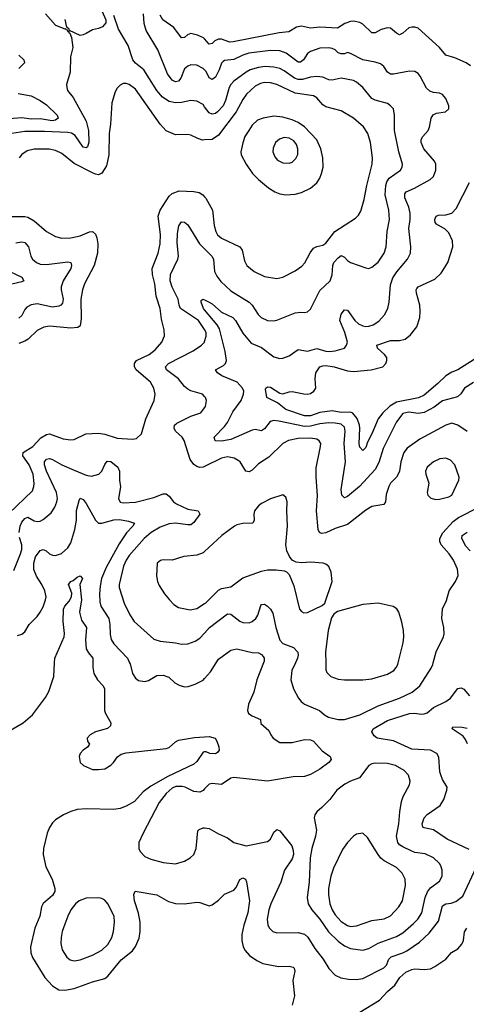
# Model space of a CAD drawing. Header units: inches. Extents: x 2057696 to 2160536, y 827480 to 1016834.
# Tile 160 of 256: x 2068796 to 2071704, y 907775 to 914191. Entities that reach past the tile are written whole.
import ezdxf

# ---------------------------------------------------------------- set-up
doc = ezdxf.new("R2010")
doc.units = ezdxf.units.IN
doc.header["$MEASUREMENT"] = 0
for name, color, linetype in [('C0960', 7, 'Continuous'), ('C0961', 7, 'Continuous'), ('C0970', 7, 'Continuous'), ('C0971', 7, 'Continuous')]:
    doc.layers.add(name, color=color, linetype=linetype)

msp = doc.modelspace()

# ---------------------------------------------------------------- linework, layer by layer
at = {"layer": 'C0960', "color": 5}
for points, elevation in [([(2068710, 909546.3), (2068819.5, 909610), (2068879, 909661), (2068964.8, 909775.2), (2068986.4, 909813.7), (2069017.5, 909910), (2069023.4, 910000)], 520), ([(2069272.1, 910000), (2069272, 909970), (2069279.5, 909930), (2069302, 909890), (2069338.9, 909850), (2069349, 909830), (2069348.4, 909690), (2069354.9, 909670), (2069390.5, 909610), (2069387.7, 909590), (2069367.4, 909572.6), (2069290, 909549.7), (2069254.9, 909530), (2069235.5, 909510), (2069238, 909490), (2069250.7, 909470), (2069237.6, 909450), (2069209.5, 909430.5), (2069190, 909409.5), (2069182.6, 909390), (2069190.4, 909350), (2069210.5, 909330), (2069270, 909305.8), (2069310, 909304.7), (2069349.8, 909310.2), (2069390, 909333.7), (2069407.8, 909350), (2069432.4, 909387.6), (2069455.8, 909404.2), (2069490, 909412.7), (2069750, 909441.6), (2069770, 909448.2), (2069810, 909484.9), (2069830, 909496), (2069933.5, 909513.5), (2070000, 909518.2)], 520), ([(2069511.9, 910000), (2069514.4, 909994.4), (2069530.3, 909930), (2069550, 909899.5), (2069570, 909885.3), (2069610, 909878.3), (2069634.7, 909885.3), (2069690, 909917), (2069730, 909919.5), (2069766.7, 909906.7), (2069807.3, 909870), (2069834.4, 909854.4), (2069870, 909844.2), (2069893.4, 909846.6), (2069939.2, 909860.8), (2069990, 909888), (2070000, 909898.6)], 540), ([(2070000, 909419.2), (2069990, 909418), (2069950, 909357.8), (2069930, 909340.6), (2069760.9, 909259.1), (2069650, 909197), (2069600.8, 909159.2), (2069542.6, 909097.4), (2069490, 909065.8), (2069450, 909050.6), (2069410, 909044.3), (2069230, 909049), (2069170, 909044.2), (2069128.4, 909031.6), (2069081.3, 909010), (2069030, 908978), (2069010, 908957.7), (2068990, 908927.6), (2068974.7, 908890), (2068951.2, 908790), (2068948.4, 908750), (2068966, 908670), (2069008.6, 908590), (2069025.2, 908530), (2069025.6, 908510), (2069010, 908483.1), (2068948.2, 908431.8), (2068938.2, 908410), (2068928.3, 908350), (2068895.2, 908270), (2068866.2, 908150), (2068867.6, 908110), (2068880, 908080), (2068960.7, 907950), (2069010, 907895.6), (2069050, 907868.9), (2069090, 907866), (2069150, 907878.2), (2069270, 907922.3), (2069350, 907943.9), (2069370, 907957.8), (2069455.9, 908064.1), (2069530, 908123.6), (2069549.2, 908150.8), (2069574.4, 908205.6), (2069581.5, 908250), (2069579.5, 908310), (2069568.7, 908368.7), (2069543.4, 908450), (2069539.1, 908490), (2069547.3, 908512.7), (2069689.1, 908489.1), (2069765.5, 908445.5), (2069810, 908431.8), (2069870, 908428.7), (2069950, 908441.3), (2069970, 908438.4), (2070000, 908426.9)], 520), ([(2070000, 909178.1), (2069990, 909168), (2069970, 909156.3), (2069930, 909162.6), (2069874.5, 909190), (2069854.5, 909194.5), (2069813.2, 909193.2), (2069790, 909183.7), (2069750, 909147.7), (2069703.5, 909090), (2069599.5, 908890), (2069572.7, 908830), (2069572.4, 908790), (2069580.4, 908770), (2069610, 908738.7), (2069650, 908720.3), (2069730, 908698), (2069810.5, 908690.5), (2069870, 908708.5), (2069906.6, 908730), (2069929.6, 908750), (2069945.1, 908790), (2069955.5, 908904.5), (2069965.1, 908914.9), (2069990, 908925.5), (2070000, 908924.4)], 540)]:
    msp.add_lwpolyline(points, dxfattribs=dict(at, elevation=elevation))
at = {"layer": 'C0960', "color": 5, "elevation": 540}
msp.add_lwpolyline([(2069310, 908467.8), (2069230, 908466), (2069182.4, 908450), (2069159.5, 908430), (2069130, 908389.6), (2069109.1, 908350), (2069090, 908298), (2069073.4, 908250), (2069065.6, 908210), (2069064.2, 908170), (2069072.9, 908130), (2069102.7, 908082.7), (2069124.2, 908064.2), (2069150, 908058.2), (2069190, 908064.7), (2069270, 908094.4), (2069330, 908128), (2069370, 908164.6), (2069396.5, 908210), (2069406.6, 908250), (2069414.2, 908310), (2069411.9, 908350), (2069370, 908429.6), (2069350, 908453.3), (2069330, 908464.2)], close=True, dxfattribs=at)
at = {"layer": 'C0961', "color": 5}
for points, elevation in [([(2068964.4, 914230), (2069030, 914156), (2069090, 914132), (2069094, 914134), (2069094, 914130), (2069105.4, 914125.4), (2069110, 914114), (2069118, 914118), (2069114, 914110), (2069123.6, 914103.6), (2069134.4, 914074.4), (2069143, 914010), (2069126, 913950), (2069124.9, 913850), (2069101.6, 913770), (2069102, 913750), (2069107.7, 913730), (2069144.6, 913684.6), (2069228.5, 913530), (2069243.6, 913470), (2069246.6, 913393.4), (2069236.8, 913363.2), (2069230, 913357.2), (2069210, 913359.8), (2069156.7, 913436.7), (2069132.6, 913452.6), (2069110, 913457.2), (2068957, 913463), (2068830, 913461.7), (2068745.5, 913450)], 560), ([(2069332, 914250), (2069358, 914190), (2069356, 914170), (2069335.3, 914144.7), (2069310, 914133.6), (2069270, 914125.1), (2069230, 914100.7), (2069210, 914091.8), (2069190, 914089.3), (2069120.4, 914120.4), (2069118, 914130), (2069102, 914142), (2069091.6, 914191.6)], 560), ([(2070000, 913863.5), (2069990, 913873.8), (2069950, 913894.7), (2069910, 913896.4), (2069890, 913888.4), (2069869.5, 913870.5), (2069845.2, 913810), (2069830.1, 913789.9), (2069810, 913786.3), (2069790, 913797.4), (2069758.9, 913838.8), (2069694.6, 913994.6), (2069620.2, 914120.2), (2069606.1, 914166.1), (2069601.5, 914230)], 540), ([(2070000, 913624.5), (2069990, 913637.6), (2069950, 913660.2), (2069910, 913664.3), (2069850, 913652.5), (2069810, 913649.8), (2069770, 913658.2), (2069726.4, 913686.4), (2069690, 913729.8), (2069603.5, 913863.5), (2069550, 913909), (2069532.5, 913930), (2069502.2, 914022.2), (2069439.6, 914130), (2069410, 914218)], 560), ([(2070000, 914065.9), (2069993.4, 914073.4), (2069954, 914090), (2069910, 914100.7), (2069888.1, 914091.9), (2069870, 914076.1), (2069850, 914072.1), (2069800, 914140), (2069727.9, 914190), (2069710, 914221.3)], 520), ([(2068790, 913959.6), (2068822, 913930), (2068827, 913910), (2068790, 913872.2)], 540), ([(2070000, 913408), (2069987.2, 913407.2), (2069956, 913416), (2069910, 913438), (2069890, 913442.7), (2069810, 913441), (2069750, 913467.4), (2069710, 913509.7), (2069550, 913737.8), (2069510, 913769.7), (2069490, 913776.4), (2069470, 913775.4), (2069450, 913765.6), (2069430, 913744.5), (2069418, 913722), (2069396.5, 913650), (2069387.2, 913510), (2069378.9, 913450), (2069376.6, 913310), (2069361.7, 913238.3), (2069330, 913190.9), (2069310, 913181.1), (2069290, 913183.9), (2069270, 913193.4), (2069150, 913253.7), (2069070, 913319.2), (2069030, 913338.2), (2068987.3, 913347.3), (2068890, 913348.4), (2068843.8, 913336.2), (2068810, 913313.3), (2068793.5, 913290)], 580), ([(2068786.8, 913710), (2068870, 913695.9), (2068930, 913665), (2068970, 913635.5), (2069040.2, 913570), (2069047.6, 913550), (2069030, 913537.4), (2069007.5, 913532.5), (2068930, 913545.2), (2068870, 913543.9), (2068810, 913551.4), (2068730, 913545.5)], 540), ([(2068725.7, 910974.3), (2068878.6, 911121.4), (2068889, 911150), (2068890.6, 911169.4), (2068883.8, 911230), (2068858.8, 911290), (2068817.2, 911350), (2068817.8, 911370), (2068881.5, 911410), (2068932.9, 911467.1), (2068970, 911487.7), (2068990, 911492), (2069079.1, 911459.1), (2069130, 911452.8), (2069150, 911456.5), (2069227.3, 911492.7), (2069310, 911496.8), (2069350, 911489.4), (2069430, 911464.8), (2069530, 911457.6), (2069557.4, 911462.6), (2069588.3, 911491.7), (2069618.3, 911590), (2069671.1, 911710), (2069678, 911750), (2069669.8, 911790), (2069647.7, 911830), (2069555.3, 911910), (2069543.7, 911930), (2069543.2, 911950), (2069556.8, 911970), (2069638.9, 912010), (2069679.2, 912040.8), (2069722, 912090), (2069738.2, 912130), (2069737.4, 912170), (2069720.2, 912240.2), (2069710.9, 912310), (2069684, 912390), (2069676.7, 912470), (2069661.8, 912530), (2069658.9, 912570), (2069697.5, 912670), (2069711.1, 912730), (2069711.9, 912791.9), (2069696.9, 912910), (2069711.5, 912950), (2069770, 913040.7), (2069790, 913059.2), (2069835.5, 913075.5), (2069930, 913072), (2069964.3, 913064.3), (2069988.8, 913050), (2070000, 913036.7)], 580), ([(2068730, 912909.3), (2068830, 912909.3), (2068850, 912903.5), (2068890, 912880.2), (2068970, 912811.1), (2069030, 912778.2), (2069070, 912767.9), (2069130, 912768.8), (2069190, 912783.5), (2069250, 912808), (2069270, 912810.1), (2069290, 912794.6), (2069299, 912770), (2069305.5, 912730), (2069302.7, 912670), (2069281.5, 912590), (2069218.8, 912470), (2069204.8, 912430), (2069194.7, 912370), (2069197.4, 912242.5), (2069190, 912196.3), (2069174.3, 912185.7), (2069130, 912181.4), (2068990, 912193.1), (2068952.6, 912187.4), (2068910, 912165.3), (2068850.2, 912110), (2068830, 912097), (2068790, 912081.7)], 580), ([(2070000, 912173.4), (2069959.9, 912230), (2069842.5, 912310), (2069833.8, 912330), (2069828, 912370), (2069788.4, 912448.4), (2069775.7, 912490), (2069778, 912530), (2069826.3, 912630), (2069829.2, 912650.8), (2069821, 912739), (2069822.7, 912797.3), (2069831.9, 912848.1), (2069850, 912873.7), (2069870, 912872), (2069890, 912854.9), (2069966.8, 912730), (2070000, 912697.4)], 560), ([(2068770, 912738.2), (2068810, 912744.2), (2068830, 912739.7), (2068854.4, 912710), (2068868.4, 912650), (2068880.3, 912630), (2068905.3, 912610), (2068930, 912599.2), (2068970, 912595.2), (2069110, 912614), (2069128.8, 912608.8), (2069133.2, 912590), (2069128.2, 912570), (2069079.7, 912490), (2069066.2, 912450), (2069066, 912430), (2069078.3, 912370), (2069075.4, 912344.6), (2069064.4, 912330), (2069050, 912323.5), (2069010, 912318.7), (2068910, 912339), (2068870, 912333.5), (2068842.1, 912317.9), (2068830, 912303.5), (2068810, 912262.7), (2068790, 912245.7)], 560), ([(2068690, 912570.2), (2068810, 912513.8), (2068823.1, 912490), (2068810, 912482.4), (2068650, 912446.4)], 540), ([(2070000, 912300.9), (2069992.3, 912310), (2069976.9, 912350), (2069978.6, 912361.4), (2069989.6, 912370.4), (2070000, 912365.5)], 540), ([(2070000, 911735.3), (2069986, 911750), (2069910, 911772), (2069890, 911783.5), (2069870, 911801), (2069829.8, 911850), (2069752.1, 911910), (2069746.4, 911930), (2069765.1, 911950), (2069926.4, 912033.6), (2069980.5, 912070), (2069998.5, 912090), (2070000, 912094.9)], 560), ([(2070000, 911279.4), (2069990, 911274.4), (2069970, 911272.8), (2069950, 911279.3), (2069930, 911293.3), (2069905.7, 911325.7), (2069867.6, 911450), (2069854.5, 911470), (2069810.8, 911510), (2069802.5, 911530), (2069805, 911550), (2069818.6, 911561.4), (2069910, 911607.2), (2069976, 911630), (2070000, 911661)], 560), ([(2068792.6, 910850), (2068799.9, 910890), (2068810, 910916.9), (2068830, 910940.6), (2068850, 910948.3), (2068890, 910926.2), (2068910, 910920.2), (2068930, 910923.5), (2068950, 910933.6), (2069002, 910978), (2069025.5, 911014.5), (2069038.6, 911050), (2069041.7, 911070), (2069035.5, 911110), (2068971.6, 911250), (2068957.9, 911290), (2068957.8, 911310), (2068970, 911326.3), (2068990, 911331.1), (2069010, 911325.4), (2069070.1, 911290.1), (2069150, 911255.8), (2069230, 911222), (2069263.3, 911216.7), (2069312.2, 911230), (2069330.7, 911250), (2069350, 911293), (2069365.5, 911314.5), (2069390, 911312.3), (2069434.2, 911274.2), (2069447, 911250), (2069445.2, 911190), (2069453.1, 911146.9), (2069438.9, 911070), (2069450, 911046.5), (2069470, 911042), (2069550, 911046.4), (2069670, 911077.1), (2069730, 911102.4), (2069750, 911101.5), (2069770, 911086), (2069797.8, 911050), (2069816.6, 911036.6), (2069890, 911002.5), (2069957.3, 910990), (2069968.4, 910970), (2069930, 910914), (2069910, 910900.3), (2069890, 910898.5), (2069810.5, 910910.5), (2069770, 910905), (2069710, 910883.9), (2069651.4, 910850), (2069606.4, 910810), (2069510, 910698.9), (2069490.2, 910670), (2069471.8, 910630), (2069443.2, 910510), (2069444, 910490), (2069476.5, 910390), (2069513.9, 910313.9), (2069541.7, 910270), (2069670, 910154.7), (2069710, 910141.6), (2069810, 910130.2), (2069850, 910121.1), (2069890, 910123.5), (2069938, 910142), (2069970, 910161.5), (2070000, 910194.5)], 560), ([(2068781.5, 910178.5), (2068810, 910187.3), (2068830, 910202.8), (2068858, 910250), (2068910, 910303), (2068930, 910330.5), (2068950, 910364.9), (2068965.1, 910410), (2068967.4, 910430), (2068959.8, 910470), (2068941.1, 910510), (2068905.3, 910565.3), (2068889.2, 910609.2), (2068887.4, 910650), (2068898.3, 910690), (2068930, 910732.8), (2068950, 910739), (2068969.3, 910729.3), (2068990.5, 910710), (2069010, 910701.8), (2069030, 910699.7), (2069067.4, 910712.6), (2069110.6, 910749.4), (2069130, 910783), (2069155.6, 910870), (2069166.6, 910930), (2069166.9, 910993.1), (2069182.4, 911057.6), (2069190, 911072.7), (2069210, 911064.4), (2069230, 911039.5), (2069290, 910928.8), (2069310, 910911.3), (2069330, 910911), (2069408.5, 910931.5), (2069446.7, 910933.3), (2069504.2, 910924.2), (2069544.4, 910910), (2069533.6, 910890), (2069492.6, 910847.4), (2069443.8, 910776.2), (2069358.3, 910621.7), (2069329.2, 910550), (2069319.2, 910500.8), (2069315.3, 910450), (2069318.4, 910398.4), (2069325.3, 910370), (2069375.7, 910290), (2069382.5, 910250), (2069384.7, 910184.7), (2069391.8, 910151.8), (2069410, 910123.6), (2069498.3, 910030), (2069511.9, 910000)], 540), ([(2068757.2, 910602.8), (2068802.3, 910710), (2068810, 910738.8), (2068810.5, 910770), (2068795.9, 910815.9)], 560), ([(2070000, 910725.4), (2069990, 910716), (2069950, 910701.5), (2069865.9, 910694.1), (2069790, 910668.3), (2069730, 910671.1), (2069712, 910668), (2069690.4, 910649.6), (2069686.7, 910566.7), (2069692.7, 910530), (2069703.4, 910503.4), (2069738, 910450), (2069770.5, 910410), (2069800.5, 910380.5), (2069830, 910360.4), (2069905.7, 910345.7), (2069950, 910354.7), (2070000, 910386.5)], 580), ([(2069023.4, 910000), (2069025.4, 910030), (2069084.6, 910170), (2069087.7, 910192.3), (2069080.2, 910270), (2069081.8, 910350), (2069089.9, 910370), (2069117.6, 910402.4), (2069132.8, 910430), (2069134.9, 910454.9), (2069114.7, 910510), (2069129.6, 910530), (2069143.8, 910536.2), (2069170, 910558.7), (2069190, 910567.3), (2069204.9, 910550), (2069188.6, 910511.4), (2069197.8, 910410), (2069184.7, 910330), (2069197.8, 910277.8), (2069231.8, 910230), (2069224.3, 910150), (2069230, 910091), (2069244.5, 910064.5), (2069272.2, 910030), (2069272.1, 910000)], 520)]:
    msp.add_lwpolyline(points, dxfattribs=dict(at, elevation=elevation))
at = {"layer": 'C0970', "color": 5}
for points, elevation in [([(2070383.6, 910000), (2070340.2, 909890), (2070321, 909810), (2070285.6, 909730), (2070278.4, 909690), (2070286, 909670), (2070310, 909653.8), (2070363.8, 909630), (2070365.7, 909605.7), (2070418.4, 909558.4), (2070430.4, 909530), (2070446, 909510), (2070490, 909481.5), (2070570, 909481.2), (2070650, 909500.2), (2070690, 909499.3), (2070710, 909489), (2070765.8, 909425.8), (2070817, 909390), (2070824.2, 909370), (2070808.9, 909350), (2070750, 909306.8), (2070690, 909271.6), (2070650, 909258.4), (2070576.9, 909256.9), (2070410, 909229.8), (2070190, 909253.5), (2070170, 909248.7), (2070110, 909207.2), (2070050, 909212.8), (2070030, 909208.4), (2070000, 909178.1)], 540), ([(2070000, 909898.6), (2070039.4, 909940.6), (2070075.1, 910000)], 540), ([(2070591.6, 910000), (2070567.6, 909950), (2070561.7, 909890), (2070578.3, 909830), (2070610.9, 909770.9), (2070628.1, 909748.1), (2070650.4, 909730), (2070748.2, 909690), (2070781.4, 909661.4), (2070806.5, 909646.5), (2070870, 909631.5), (2070910, 909630.3), (2071010, 909660.4), (2071130, 909719.5), (2071268.2, 909770), (2071351.7, 909808.3), (2071402.6, 909850), (2071475.1, 909964.9), (2071486.4, 909990), (2071489.1, 910000)], 560), ([(2070788.9, 910000), (2070790, 909954), (2070796.5, 909936.5), (2070822.8, 909910), (2070870, 909893.4), (2070910, 909889), (2071030, 909889.1), (2071090, 909896.9), (2071190, 909925.5), (2071231.3, 909950), (2071248.2, 909970), (2071257.7, 909990), (2071260.2, 910000)], 580), ([(2071723.3, 908783.3), (2071579.7, 908850), (2071491.1, 908911.1), (2071430, 908924.2), (2071422, 908930), (2071417.4, 908950), (2071430.8, 908990), (2071450, 909011), (2071533.7, 909070), (2071557.7, 909110), (2071578.4, 909170), (2071579.5, 909190), (2071550, 909239.5), (2071537.8, 909270), (2071532.7, 909290), (2071526.2, 909386.2), (2071512.3, 909410), (2071470.8, 909430.8), (2071350, 909438.1), (2071230, 909490.9), (2071124.5, 909510), (2071103.5, 909523.5), (2071089.8, 909550), (2071098, 909570), (2071190, 909623.8), (2071335.1, 909670), (2071370, 909672), (2071410, 909665.4), (2071430, 909666.9), (2071450, 909674.8), (2071491.5, 909708.5), (2071571.7, 909748.3), (2071602, 909770), (2071650, 909833.1), (2071670, 909838), (2071688.1, 909828.1), (2071725.5, 909785.4)], 540), ([(2071711.7, 909471.7), (2071699.5, 909499.5), (2071682.8, 909522.8), (2071611.8, 909570), (2071617.2, 909582.8), (2071678.2, 909581.8), (2071710, 909575.3)], 520), ([(2070000, 909518.2), (2070030, 909520.3), (2070068.3, 909508.3), (2070080.5, 909490), (2070093.3, 909453.3), (2070094.7, 909430), (2070084.5, 909415.5), (2070070, 909407.3), (2070034, 909410), (2070010, 909420.4), (2070000, 909419.2)], 520), ([(2070000, 908924.4), (2070030, 908921.3), (2070090, 908884.9), (2070150, 908858.7), (2070190, 908828.4), (2070270, 908808.3), (2070410, 908836.1), (2070429.8, 908850.2), (2070450, 908896.4), (2070465.1, 908910), (2070470, 908914), (2070490, 908904.9), (2070568.3, 908808.3), (2070577.3, 908777.3), (2070578.5, 908750), (2070570, 908722.4), (2070520.6, 908650), (2070496.9, 908570), (2070432.2, 908430), (2070418.5, 908390), (2070407.7, 908330), (2070412.4, 908290), (2070423.2, 908270), (2070444.4, 908250), (2070470, 908240.3), (2070610, 908243.2), (2070650, 908231.3), (2070671.9, 908211.9), (2070718.7, 908138.7), (2070772, 908070), (2070810, 908008.5), (2070850, 907963.7), (2070886.7, 907946.7), (2070937.8, 907937.8), (2070990, 907935.6), (2071030, 907942.9), (2071167.4, 908012.6), (2071183.8, 908030), (2071199.4, 908070), (2071214.8, 908085.2), (2071290, 908110.1), (2071316.1, 908123.9), (2071399.2, 908180.8), (2071461.5, 908238.5), (2071524.2, 908315.8), (2071550, 908416.1), (2071570, 908429.4), (2071606.6, 908433.4), (2071635.9, 908444.1), (2071681.1, 908478.9), (2071769.7, 908670)], 540), ([(2070000, 908426.9), (2070030, 908415.5), (2070050, 908423), (2070090, 908453), (2070130, 908493), (2070190, 908518.4), (2070204.9, 908535.1), (2070230, 908588.2), (2070250, 908599.5), (2070265.5, 908590), (2070273.4, 908573.4), (2070292.5, 908450), (2070281.4, 908370), (2070255.6, 908290), (2070242, 908230), (2070241.5, 908190), (2070251.7, 908150), (2070264.5, 908124.5), (2070293.1, 908093.1), (2070339.7, 908059.7), (2070379.9, 908039.9), (2070481.7, 908021.7), (2070550, 908023.7), (2070576.9, 908016.9), (2070583.8, 908010), (2070587.4, 907990), (2070574.9, 907930), (2070585.5, 907830), (2070570, 907769.3)], 520), ([(2071010, 907723.7), (2071138.4, 907801.6), (2071190, 907858.5), (2071239.7, 907900.3), (2071270.8, 907950), (2071310, 907984.2), (2071350, 908002), (2071370, 908005.4), (2071430, 908000.7), (2071470, 908006), (2071499.7, 908020.3), (2071570, 908068.2), (2071608.6, 908111.4), (2071650, 908136.9), (2071674.3, 908165.7), (2071685, 908190), (2071693.1, 908246.9), (2071708.5, 908271.5)], 520)]:
    msp.add_lwpolyline(points, dxfattribs=dict(at, elevation=elevation))
for points, elevation in [([(2071110, 909346), (2071090, 909342.4), (2071070, 909331.6), (2071008.9, 909251.1), (2070950, 909229.7), (2070912.7, 909210), (2070860.5, 909170), (2070816.5, 909110), (2070763.5, 909056.5), (2070730, 909029.6), (2070717.8, 909010), (2070714.4, 908990), (2070729.2, 908909.2), (2070723.2, 908870), (2070698.2, 908790), (2070687.2, 908730), (2070680.1, 908570), (2070667.3, 908470), (2070674.2, 908430), (2070698.6, 908390), (2070750.1, 908330), (2070807.1, 908247.1), (2070870, 908185.2), (2070910, 908155.8), (2070950, 908137.4), (2071030, 908127.8), (2071070, 908137.5), (2071130, 908172.2), (2071250, 908216.6), (2071290, 908240.8), (2071359.6, 908300.4), (2071388.5, 908330), (2071413.6, 908370), (2071435.5, 908470), (2071451.5, 908508.5), (2071470, 908534.3), (2071530, 908577.1), (2071546.9, 908610), (2071547.1, 908650), (2071537.6, 908677.6), (2071530, 908691.5), (2071489.8, 908729.8), (2071436.2, 908756.2), (2071370, 908765), (2071350, 908771.9), (2071290, 908800.3), (2071270, 908814.2), (2071258.2, 908830), (2071249.3, 908870.8), (2071265.3, 908950), (2071270.9, 909030), (2071282.8, 909097.2), (2071292.8, 909130), (2071334.6, 909205.4), (2071338.9, 909230), (2071327.3, 909267.3), (2071298.6, 909298.6), (2071242.7, 909330), (2071190, 909344)], 560), ([(2071029.5, 908889.5), (2070990, 908884.5), (2070970, 908871.6), (2070930, 908829.6), (2070897.1, 908782.9), (2070839, 908661), (2070822.5, 908610), (2070806.9, 908530), (2070806.4, 908490), (2070815.8, 908430), (2070830.1, 908390), (2070850, 908357.7), (2070890, 908315.1), (2070930, 908288), (2070950, 908281.6), (2070990, 908285.4), (2071090, 908320.6), (2071170, 908332.8), (2071210, 908351.3), (2071265.1, 908410), (2071288.7, 908450), (2071309, 908550), (2071306, 908590), (2071287.4, 908630), (2071250, 908665.6), (2071170, 908709.8), (2071148.2, 908728.2), (2071129.8, 908750), (2071061.4, 908861.4)], 580)]:
    msp.add_lwpolyline(points, close=True, dxfattribs=dict(at, elevation=elevation))
at = {"layer": 'C0971', "color": 5}
for points, elevation in [([(2071730.7, 913890.7), (2071702.9, 913910), (2071630, 913942.5), (2071570, 913959.7), (2071529.7, 914010), (2071390, 914135), (2071370, 914142.4), (2071350, 914143.5), (2071330, 914137.2), (2071290, 914103.5), (2071270, 914093.7), (2071250, 914103.1), (2071210, 914135.1), (2071190, 914139.2), (2071150, 914127.7), (2071110, 914105.6), (2071090, 914106.2), (2071030, 914162.9), (2071010, 914172.9), (2070970, 914181.1), (2070950, 914179.6), (2070913.8, 914166.2), (2070865, 914135), (2070750, 914143.1), (2070690, 914136.7), (2070630, 914149.9), (2070598, 914142), (2070548.4, 914111.6), (2070485.5, 914105.5), (2070186, 914046), (2070165.5, 914045.5), (2070110, 914063.6), (2070090, 914063.4), (2070067.3, 914052.7), (2070050, 914036.4), (2070030, 914032.2), (2070000, 914065.9)], 520), ([(2070000, 912365.5), (2070030, 912351.2), (2070050, 912339.7), (2070110, 912285), (2070184.7, 912250), (2070202.3, 912230), (2070248, 912148), (2070304.2, 912084.2), (2070370, 912054.5), (2070450, 911993.8), (2070490, 911983.6), (2070510, 911986), (2070550, 912001.8), (2070610, 912043.1), (2070670, 912031.3), (2070730, 912049.3), (2070790, 912030.2), (2070811.5, 912028.5), (2070850, 912032.5), (2070910, 912051.7), (2070925.1, 912070), (2070929.8, 912090.2), (2070913, 912153), (2070879.8, 912230), (2070890, 912273), (2070910, 912299.5), (2070930, 912298.4), (2070978.6, 912230), (2071002.3, 912210), (2071030, 912195.8), (2071050, 912191), (2071070, 912193.2), (2071096.9, 912203.1), (2071134.2, 912225.8), (2071172.3, 912267.7), (2071193.5, 912310), (2071201.8, 912350), (2071210, 912462.8), (2071226.3, 912510), (2071251.3, 912548.7), (2071322, 912630), (2071341.4, 912670), (2071343.8, 912710), (2071329.1, 912830), (2071338.2, 912890), (2071338.2, 912930), (2071329, 912970), (2071304.5, 913030), (2071303.5, 913056.5), (2071313.6, 913070), (2071367.5, 913092.5), (2071469.6, 913150), (2071489.8, 913170.2), (2071505.7, 913210), (2071506, 913250), (2071497.2, 913270), (2071427.1, 913350), (2071410.8, 913390), (2071411, 913410), (2071422, 913430), (2071456.9, 913470), (2071465.1, 913490), (2071475.6, 913550), (2071488.3, 913571.7), (2071510, 913582.4), (2071569.6, 913590.4), (2071589.4, 913610), (2071589.6, 913630), (2071570, 913678), (2071550, 913702.9), (2071530, 913713), (2071490, 913717.4), (2071465.7, 913725.7), (2071445.8, 913745.8), (2071403.4, 913823.4), (2071390, 913840.5), (2071370, 913853), (2071335.1, 913855.1), (2071230, 913836.2), (2071210, 913836.8), (2071190, 913849.7), (2071167, 913887), (2071144.5, 913904.5), (2071110, 913915), (2071030, 913929.1), (2070950, 913971.9), (2070930, 913977.8), (2070910, 913969.8), (2070890, 913968.2), (2070870, 913975.8), (2070850, 913993.9), (2070830, 914004.3), (2070810, 914007.8), (2070750, 914006), (2070690, 913984.4), (2070669.6, 913970.4), (2070643.5, 913930), (2070624.7, 913915.3), (2070610, 913914.9), (2070532.1, 913972.1), (2070490, 913987.6), (2070430, 913989.9), (2070287.3, 913972.7), (2070250, 913960.2), (2070190, 913930.9), (2070130, 913925.8), (2070120.7, 913919.3), (2070110, 913907.1), (2070095.3, 913864.7), (2070070, 913816.8), (2070050, 913800.8), (2070030, 913812.4), (2070010, 913853.1), (2070000, 913863.5)], 540), ([(2070000, 912697.4), (2070048.2, 912650), (2070057.7, 912630), (2070065, 912550), (2070079.8, 912519.8), (2070105.4, 912485.4), (2070170, 912424.2), (2070290.3, 912350), (2070310.7, 912330.7), (2070349.2, 912270), (2070367.6, 912250), (2070410, 912230.2), (2070448.2, 912228.2), (2070470, 912232.2), (2070590, 912281.1), (2070626, 912286), (2070650, 912283), (2070670, 912288.2), (2070690, 912303.8), (2070750, 912426.4), (2070817.6, 912490), (2070830.6, 912529.4), (2070834.2, 912590), (2070842.5, 912610), (2070870, 912640.2), (2070890, 912654.3), (2070910, 912644.2), (2070930, 912622.3), (2070950, 912609.1), (2071050, 912573.4), (2071070, 912570.4), (2071090, 912578.7), (2071130, 912612), (2071168.6, 912670), (2071183.1, 912710), (2071189, 912810), (2071203.7, 912890), (2071199.9, 912950), (2071176.6, 913050), (2071179.4, 913110), (2071186.1, 913133.9), (2071201.4, 913158.6), (2071275.6, 913210), (2071285.6, 913230), (2071288.7, 913250), (2071265.5, 913330), (2071236.8, 913470), (2071236.8, 913570), (2071229.8, 913609.8), (2071210.8, 913630.8), (2071190, 913645.1), (2071110, 913666.6), (2071090, 913678), (2071030, 913749.7), (2070990, 913784.4), (2070970, 913795.3), (2070890, 913810.7), (2070830, 913797.4), (2070810, 913799.8), (2070770, 913817.8), (2070730, 913821.4), (2070690, 913816.5), (2070637.5, 913802.5), (2070610, 913801.8), (2070584.8, 913810), (2070518.3, 913858.3), (2070490, 913872.3), (2070450, 913882.9), (2070394, 913885.9), (2070350, 913880.4), (2070296.4, 913863.6), (2070270, 913849.1), (2070190.1, 913789.9), (2070170.6, 913769.4), (2070159.5, 913750), (2070135.3, 913664.7), (2070120.2, 913630), (2070083.6, 913590), (2070070, 913580.3), (2070050, 913575.6), (2070030, 913585.4), (2070000, 913624.5)], 560), ([(2070000, 913036.7), (2070007.6, 913027.6), (2070052.5, 912950), (2070062.3, 912850), (2070072.7, 912810), (2070083.8, 912790), (2070110, 912768.6), (2070230.3, 912710), (2070244.7, 912690), (2070259.6, 912619.6), (2070274.4, 912590), (2070323, 912550), (2070390, 912518), (2070470, 912504.2), (2070510, 912513.7), (2070590, 912554.6), (2070634, 912586), (2070653.7, 912606.3), (2070687, 912673), (2070710, 912702.8), (2070730, 912713.1), (2070770, 912722.9), (2070790, 912734.9), (2070848.2, 912811.8), (2070982.7, 912897.3), (2071002.8, 912917.2), (2071017.3, 912942.7), (2071040.2, 913019.8), (2071056.3, 913110), (2071090.8, 913250), (2071092.7, 913290), (2071079.4, 913390), (2071062.4, 913450), (2071033.9, 913493.9), (2070969.4, 913549.4), (2070890, 913598.2), (2070790, 913623.7), (2070770, 913637.1), (2070730, 913681.4), (2070710, 913694.2), (2070590, 913713.1), (2070470, 913769.9), (2070430, 913780.6), (2070390, 913781.7), (2070364.6, 913775.4), (2070330, 913757.8), (2070273.5, 913706.5), (2070248.6, 913671.4), (2070206.3, 913590), (2070090, 913438.3), (2070050, 913411.2), (2070000, 913408)], 580), ([(2071797.1, 912002.9), (2071650, 911909.7), (2071610, 911895), (2071570, 911871.1), (2071519.6, 911820.4), (2071430, 911745.2), (2071392.2, 911727.8), (2071250, 911699), (2071206.9, 911673.1), (2071160.5, 911630), (2071129.4, 911590.6), (2071090, 911492.6), (2071061.5, 911438.5), (2071050, 911402.9), (2071030, 911383.5), (2071010, 911405.1), (2071006.4, 911426.4), (2071010.6, 911529.4), (2071007.8, 911550), (2070993.3, 911593.3), (2070966.2, 911626.2), (2070950, 911633.2), (2070890, 911631.6), (2070830, 911642.7), (2070750, 911631.6), (2070690, 911609.6), (2070650, 911609.6), (2070530, 911650.6), (2070475.2, 911695.2), (2070405.6, 911730), (2070397, 911783), (2070398, 911790), (2070410, 911798.4), (2070430, 911797.6), (2070490, 911757.6), (2070510, 911752.4), (2070550, 911767.2), (2070570, 911768.6), (2070647.1, 911752.9), (2070670, 911750.3), (2070690, 911754.4), (2070712.3, 911770), (2070723.6, 911790), (2070719.8, 911850), (2070724.9, 911890), (2070750, 911928.4), (2070770, 911935.8), (2070790, 911937.3), (2070844, 911930), (2070930, 911903.9), (2070970, 911898.5), (2071084, 911910), (2071160.9, 911930), (2071180.7, 911950), (2071187.6, 911970), (2071186.3, 911990), (2071171.1, 912010), (2071126, 912050), (2071122.4, 912070), (2071210, 912101.7), (2071270, 912100.7), (2071306.6, 912110), (2071341.6, 912138.4), (2071382.4, 912190), (2071401, 912250), (2071403.5, 912290), (2071401.7, 912330), (2071379.7, 912410), (2071377.7, 912430), (2071381.4, 912438.6), (2071390, 912450.3), (2071499.3, 912500.7), (2071540.7, 912539.3), (2071585, 912610), (2071616.8, 912710), (2071614.5, 912750), (2071590, 912802.4), (2071566.7, 912826.7), (2071510, 912859.1), (2071500.9, 912870), (2071498.7, 912890), (2071509, 912911), (2071522.5, 912917.5), (2071570, 912919.3), (2071609.5, 912930), (2071638.5, 912961.5), (2071725.8, 913130)], 520), ([(2071750, 911826.8), (2071691.8, 911790), (2071667.6, 911752.4), (2071647.2, 911732.8), (2071550, 911707.7), (2071494.5, 911665.5), (2071430, 911631.7), (2071390, 911626), (2071330, 911634.4), (2071290, 911624.4), (2071250, 911571.1), (2071162.9, 911397.1), (2071133.7, 911306.3), (2071110, 911259.3), (2071008, 911150), (2070930, 911083.1), (2070910, 911074.7), (2070893.1, 911093.1), (2070889.9, 911129.9), (2070917.1, 911310), (2070909.3, 911430), (2070915.8, 911510), (2070910, 911535.4), (2070890, 911554.5), (2070850, 911562.9), (2070810, 911563.7), (2070750, 911557.6), (2070690, 911542.6), (2070650, 911540.3), (2070484.1, 911575.9), (2070450, 911579.5), (2070427.9, 911572.1), (2070390, 911524.2), (2070370, 911511.8), (2070330, 911519.9), (2070310, 911516.7), (2070170, 911455.4), (2070110, 911443.8), (2070067.9, 911447.9), (2070062, 911470), (2070130, 911539.7), (2070150, 911566.2), (2070183.5, 911636.5), (2070238.4, 911710), (2070254.4, 911750), (2070254.8, 911770), (2070247.6, 911790), (2070212.8, 911830), (2070112.4, 911870), (2070083.9, 911890), (2070071.6, 911910), (2070122.9, 911937.1), (2070136.8, 911950), (2070141.7, 911970), (2070134.1, 912030), (2070097.7, 912177.7), (2070082.6, 912202.6), (2070000, 912300.9)], 540), ([(2070000, 912094.9), (2070010.6, 912129.4), (2070009.8, 912150), (2070002.4, 912170), (2070000, 912173.4)], 560), ([(2070000, 911661), (2070007, 911670), (2070011.8, 911710), (2070005.1, 911730), (2070000, 911735.3)], 560), ([(2071710, 911507.1), (2071650, 911549.8), (2071610, 911561.3), (2071570.4, 911550), (2071401.5, 911458.5), (2071320.1, 911399.9), (2071297.7, 911370), (2071278.3, 911310), (2071269, 911250), (2071261.5, 911230), (2071250.3, 911210), (2071210, 911171.2), (2071198.8, 911150), (2071182.3, 911097.7), (2071177.8, 911050), (2071167.8, 911032.2), (2071090, 911018.2), (2071050, 910994.4), (2070930, 910902.5), (2070850, 910876.3), (2070790, 910846.3), (2070762.3, 910842.3), (2070748.4, 910848.4), (2070738.9, 910870), (2070728.4, 910990), (2070735.9, 911090), (2070726.5, 911210), (2070727.3, 911270), (2070755.8, 911410), (2070756.4, 911430), (2070747.2, 911447.2), (2070730, 911456.8), (2070690, 911464.5), (2070610, 911461.1), (2070546, 911450), (2070510, 911429.8), (2070418.7, 911341.3), (2070350, 911296.8), (2070310, 911256), (2070290, 911244.2), (2070268.5, 911248.5), (2070231, 911310), (2070219.1, 911319.1), (2070192.9, 911332.9), (2070150, 911341.8), (2070110, 911334.9), (2070000, 911279.4)], 560), ([(2070000, 910386.5), (2070005.4, 910390), (2070090, 910474.7), (2070110, 910484.7), (2070170, 910495.5), (2070250, 910553.6), (2070370, 910598.5), (2070410, 910605.3), (2070465.3, 910605.3), (2070519.3, 910599.3), (2070533, 910593), (2070550, 910576), (2070581.6, 910501.6), (2070618, 910350), (2070630, 910334.4), (2070646.3, 910326.3), (2070670, 910329), (2070766.3, 910373.7), (2070783.7, 910390), (2070829.8, 910530), (2070824.4, 910590), (2070808.1, 910628.1), (2070790, 910643.1), (2070772.7, 910650), (2070690, 910656.8), (2070632.6, 910652.6), (2070595.6, 910655.6), (2070569.5, 910669.5), (2070552.4, 910692.4), (2070535.8, 910730), (2070529.6, 910770), (2070539.2, 910890), (2070535.8, 910990), (2070538.7, 911050), (2070530, 911079), (2070510, 911096), (2070430, 911069.6), (2070370, 911039.5), (2070350, 911022.7), (2070324.4, 910990), (2070320.3, 910970), (2070322.4, 910930), (2070314.8, 910910), (2070248.2, 910908.2), (2070210, 910898.7), (2070194.4, 910890), (2070111.8, 910830), (2070000, 910725.4)], 580), ([(2071489.1, 910000), (2071508.2, 910071.8), (2071555.6, 910170), (2071559.6, 910190), (2071558, 910230), (2071544, 910290), (2071550, 910351.3), (2071574.7, 910405.3), (2071592.8, 910470), (2071634.5, 910530), (2071651.8, 910570), (2071646.3, 910610), (2071620.4, 910670), (2071592.8, 910710), (2071541.1, 910770), (2071531.3, 910790), (2071531.2, 910810), (2071552.3, 910847.7), (2071617.9, 910922.1), (2071653.6, 910946.4), (2071785.3, 911014.7)], 560), ([(2071729.2, 910730), (2071701.2, 910761.2), (2071674.3, 910810), (2071678, 910830), (2071710, 910850.7)], 540), ([(2070000, 910194.5), (2070032.2, 910230), (2070150, 910319.2), (2070170, 910318.2), (2070230, 910271.5), (2070250, 910264), (2070290, 910261.5), (2070310, 910270.2), (2070333.8, 910290), (2070345.8, 910310), (2070365.7, 910374.3), (2070370, 910380.4), (2070390, 910382.8), (2070410.1, 910370.1), (2070429.1, 910350), (2070443.7, 910323.7), (2070464.4, 910230), (2070490, 910147.2), (2070510, 910126.5), (2070579.1, 910099.1), (2070606.7, 910070), (2070610.2, 910050), (2070606, 910030), (2070591.6, 910000)], 560), ([(2071260.2, 910000), (2071292.1, 910130), (2071296.8, 910170), (2071295.1, 910210), (2071284.9, 910264.9), (2071265.6, 910330), (2071251.8, 910351.8), (2071227.6, 910367.6), (2071130, 910387.9), (2071030, 910380.8), (2070865.3, 910334.7), (2070842.3, 910317.7), (2070827.1, 910292.9), (2070804, 910210), (2070787.2, 910070), (2070788.9, 910000)], 580), ([(2070075.1, 910000), (2070090, 910024.9), (2070170, 910081.6), (2070210, 910090.9), (2070310, 910066.9), (2070350, 910064.6), (2070370, 910054.6), (2070381.5, 910041.5), (2070387.9, 910030), (2070387.6, 910010), (2070383.6, 910000)], 540)]:
    msp.add_lwpolyline(points, dxfattribs=dict(at, elevation=elevation))
for points, elevation in [([(2070450, 913563.2), (2070382, 913550), (2070344.3, 913535.7), (2070310, 913503.5), (2070287.3, 913470), (2070262.7, 913430), (2070248.5, 913388.5), (2070236.9, 913330), (2070239.1, 913310), (2070270, 913250.4), (2070312.6, 913190), (2070350.1, 913150.1), (2070415.4, 913095.4), (2070457.1, 913070), (2070490, 913056.5), (2070530, 913050.2), (2070590, 913054.2), (2070630, 913064.7), (2070690, 913092.8), (2070730, 913127.8), (2070750, 913159.5), (2070762.3, 913190), (2070771.4, 913230), (2070770.6, 913290), (2070757.9, 913350), (2070730, 913407.4), (2070650, 913492.8), (2070610, 913520.4), (2070570, 913538.5), (2070510, 913556)], 620), ([(2070517.3, 913422.7), (2070487.4, 913412.6), (2070462.8, 913390), (2070445.5, 913354.5), (2070445.4, 913330), (2070457.2, 913297.2), (2070475.6, 913275.6), (2070510, 913257.7), (2070550, 913255.6), (2070570, 913263.6), (2070594.1, 913285.9), (2070606.4, 913313.6), (2070608.1, 913350), (2070598.3, 913378.3), (2070581, 913401), (2070550, 913419.9)], 640), ([(2071570, 911333.3), (2071531.1, 911328.9), (2071491.1, 911308.9), (2071450, 911275.1), (2071439, 911250), (2071440.2, 911230), (2071459.7, 911170), (2071448.9, 911110), (2071453.3, 911093.3), (2071473.5, 911073.5), (2071505.3, 911065.3), (2071530, 911066.7), (2071590, 911082.3), (2071610, 911092.2), (2071655.4, 911190), (2071656.9, 911210), (2071630.5, 911290.5), (2071600.8, 911320.8)], 580)]:
    msp.add_lwpolyline(points, close=True, dxfattribs=dict(at, elevation=elevation))

doc.saveas('drawing.dxf')
